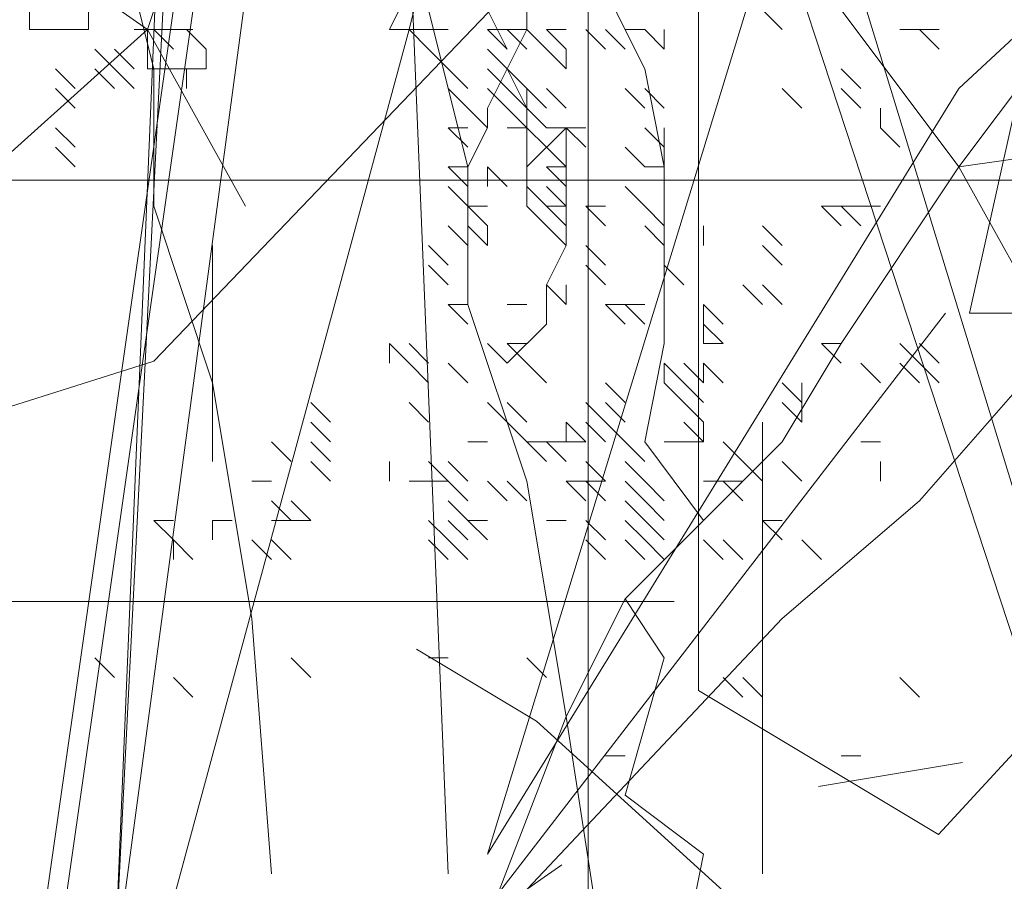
# Model space of a CAD drawing. Header units: millimetres. Extents: x 14400 to 93787, y -21104 to 39413.
# Tile 51 of 256: x 23481.49 to 23489.78, y 9750.88 to 9758.14. Entities that reach past the tile are written whole.
import ezdxf

# ---------------------------------------------------------------- set-up
doc = ezdxf.new("R2010")
doc.units = ezdxf.units.MM
doc.linetypes.add('HIDDEN', pattern=[9.525, 6.35, -3.175])
for name, color, linetype, lineweight in [('!MODUS_OPIS', 3, 'Continuous', 13), ('_MODUS - zielen', 66, 'Continuous', 9), ('Hatch', 4, 'Continuous', 5)]:
    doc.layers.add(name, color=color, linetype=linetype, lineweight=lineweight)

msp = doc.modelspace()

# ---------------------------------------------------------------- hatches: boundary and pattern name
at = {"layer": 'Hatch', "ltscale": 2, "true_color": 0xc7c7c7}
h = msp.add_hatch(dxfattribs=at)
h.set_pattern_fill('GRATE', color=9, scale=7, angle=90)
h.paths.add_polyline_path([(23182.90184, 9824.23322), (23670.94642, 9824.23322), (23670.94642, 9747.23322), (23182.90184, 9747.23322)])

# ---------------------------------------------------------------- linework, layer by layer
at = {"layer": '!MODUS_OPIS', "linetype": 'HIDDEN', "ltscale": 2}
msp.add_lwpolyline([(23639.40184, 9753.23322), (22997.375, 9753.23322)], dxfattribs=at)
at = {"layer": '_MODUS - zielen', "transparency": 33554687}
for points in [[(23483.4447, 9772.45007), (23490.72509, 9750.27796), (23490.72509, 9750.27796)], [(23483.4447, 9772.45007), (23490.72509, 9750.27796), (23490.72509, 9750.27796)], [(23483.27924, 9769.80265), (23482.28646, 9750.1125), (23483.11377, 9769.80265)], [(23486.39871, 9768.85579), (23490.1378, 9764.00481), (23490.1378, 9761.98353), (23489.63234, 9761.57932), (23489.2284, 9760.16448), (23487.20765, 9759.15384), (23487.20765, 9752.48381), (23489.2284, 9751.27093), (23491.65416, 9753.89865), (23493.37249, 9756.32414), (23493.37249, 9761.37709), (23491.45219, 9762.7922), (23490.44128, 9762.38773)], [(23483.94109, 9766.32792), (23481.6246, 9750.1125), (23481.6246, 9750.1125)], [(23484.10655, 9766.32792), (23481.79007, 9750.1125), (23481.79007, 9750.1125)], [(23485.09934, 9750.93982), (23484.60295, 9763.01865), (23484.60295, 9763.01865)], [(23489.40139, 9756.8965), (23488.4086, 9758.22021), (23488.07768, 9759.54392), (23487.91221, 9760.37124), (23487.0849, 9761.52948), (23486.09212, 9762.85319)], [(23487.0849, 9750.27796), (23487.25036, 9751.10528), (23486.58851, 9751.60167), (23486.91943, 9752.75992), (23486.58851, 9753.25631), (23487.25036, 9753.91816), (23486.75397, 9754.58001), (23486.91943, 9755.40733), (23486.91943, 9756.06919), (23486.91943, 9756.8965), (23486.75397, 9757.72382), (23486.42304, 9758.38567), (23486.42304, 9758.55114), (23486.42304, 9759.21299), (23486.25758, 9759.87485), (23486.09212, 9760.37124), (23485.76119, 9761.03309), (23485.43026, 9761.52948), (23485.09934, 9762.52226)], [(23487.26733, 9760.11077), (23482.61885, 9755.25979), (23478.77825, 9754.04718), (23477.97037, 9754.85559), (23482.01294, 9760.51497), (23485.44854, 9761.32351), (23487.26733, 9762.33416), (23487.26733, 9760.11077)], [(23483.61016, 9750.93982), (23483.4447, 9753.09084), (23483.11377, 9755.0764), (23482.61738, 9756.56558), (23482.61738, 9757.72382), (23482.28646, 9759.04753), (23482.12099, 9759.87485), (23481.95553, 9761.19855), (23481.95553, 9762.19133)], [(23485.2648, 9750.1125), (23486.09212, 9752.26353), (23486.58851, 9753.25631), (23487.91221, 9754.58001), (23488.4086, 9755.40733), (23489.40139, 9756.8965), (23490.39417, 9758.22021), (23491.22148, 9759.70938), (23491.88334, 9761.03309), (23492.54519, 9761.86041), (23493.37251, 9762.19133), (23494.19983, 9762.19133), (23495.02714, 9762.19133)], [(23486.42304, 9750.1125), (23486.09212, 9752.26353), (23485.76119, 9754.24909), (23485.2648, 9755.73826), (23485.2648, 9756.8965), (23484.93387, 9758.22021), (23484.76841, 9759.04753), (23484.60295, 9760.37124), (23484.60295, 9761.19855)], [(23480.7438, 9760.37124), (23480.90926, 9759.21299), (23482.5639, 9758.05475), (23483.39121, 9756.56558)], [(23485.2648, 9750.27796), (23487.91221, 9753.09084), (23489.07046, 9754.08362), (23490.2287, 9755.40733), (23489.40139, 9756.8965), (23491.71787, 9757.22743), (23492.21426, 9758.05475), (23492.54519, 9758.88206), (23493.37251, 9759.87485)], [(23485.43026, 9751.10528), (23489.40139, 9757.55836), (23491.71787, 9759.70938)], [(23479.42009, 9751.60167), (23479.42009, 9752.42899), (23480.90926, 9753.91816), (23481.07473, 9755.40733), (23480.90926, 9756.56558), (23482.5639, 9758.05475), (23483.06029, 9759.54392), (23484.38399, 9759.54392)], [(23485.59573, 9757.88928), (23485.43026, 9758.22021), (23485.43026, 9758.38567), (23485.43026, 9758.55114), (23485.43026, 9758.88206), (23485.2648, 9759.04753), (23485.2648, 9759.21299)], [(23485.43026, 9751.10528), (23487.91221, 9759.21299), (23487.91221, 9759.21299)], [(23484.93387, 9758.7166), (23484.60295, 9758.05475), (23484.60295, 9758.05475)], [(23484.93387, 9758.7166), (23484.93387, 9758.7166), (23484.76841, 9758.05475), (23484.60295, 9758.05475)], [(23485.2648, 9756.8965), (23485.43026, 9757.22743), (23485.43026, 9757.39289), (23485.59573, 9757.72382), (23485.76119, 9758.05475), (23485.76119, 9758.38567), (23485.76119, 9758.7166)], [(23487.91221, 9758.05475), (23487.74675, 9758.22021), (23487.74675, 9758.22021)], [(23482.61738, 9758.05475), (23482.45192, 9758.05475), (23482.45192, 9758.05475)], [(23482.78285, 9758.05475), (23482.61738, 9758.05475), (23482.61738, 9758.05475)], [(23482.78285, 9758.05475), (23482.61738, 9758.05475), (23482.61738, 9758.05475)], [(23482.78285, 9757.88928), (23482.61738, 9758.05475), (23482.61738, 9758.05475)], [(23482.78285, 9758.05475), (23482.61738, 9758.05475), (23482.61738, 9758.05475)], [(23482.78285, 9758.05475), (23482.61738, 9758.05475), (23482.61738, 9758.05475)], [(23484.76841, 9758.05475), (23482.61738, 9750.1125), (23482.61738, 9750.1125)], [(23484.76841, 9758.05475), (23482.61738, 9750.1125), (23482.61738, 9750.1125)], [(23482.94831, 9758.05475), (23482.78285, 9758.05475), (23482.78285, 9758.05475)], [(23484.93387, 9758.05475), (23484.76841, 9758.05475), (23484.76841, 9758.05475)], [(23484.93387, 9757.88928), (23484.76841, 9758.05475), (23484.76841, 9758.05475)], [(23485.09934, 9758.05475), (23484.93387, 9758.05475), (23484.93387, 9758.05475)], [(23485.09934, 9758.05475), (23484.93387, 9758.05475), (23484.93387, 9758.05475)], [(23485.59573, 9758.05475), (23485.43026, 9758.05475), (23485.43026, 9758.05475)], [(23485.59573, 9757.88928), (23485.43026, 9758.05475), (23485.43026, 9758.05475)], [(23485.59573, 9757.88928), (23485.43026, 9758.05475), (23485.43026, 9758.05475)], [(23485.76119, 9758.05475), (23485.59573, 9758.05475), (23485.59573, 9758.05475)], [(23485.76119, 9758.05475), (23485.59573, 9758.05475), (23485.59573, 9758.05475)], [(23485.76119, 9757.88928), (23485.59573, 9758.05475), (23485.59573, 9758.05475)], [(23485.92665, 9757.88928), (23485.76119, 9758.05475), (23485.76119, 9758.05475)], [(23486.09212, 9758.05475), (23485.92665, 9758.05475), (23485.92665, 9758.05475)], [(23486.09212, 9757.88928), (23485.92665, 9758.05475), (23485.92665, 9758.05475)], [(23486.42304, 9757.88928), (23486.25758, 9758.05475), (23486.25758, 9758.05475)], [(23486.58851, 9757.88928), (23486.42304, 9758.05475), (23486.42304, 9758.05475)], [(23486.75397, 9758.05475), (23486.58851, 9758.05475), (23486.58851, 9758.05475)], [(23486.91943, 9757.88928), (23486.75397, 9758.05475), (23486.75397, 9758.05475)], [(23486.91943, 9757.88928), (23486.91943, 9758.05475), (23486.91943, 9758.05475)], [(23486.91943, 9757.88928), (23486.91943, 9758.05475), (23486.91943, 9758.05475)], [(23489.07046, 9758.05475), (23488.905, 9758.05475), (23488.905, 9758.05475)], [(23489.23592, 9758.05475), (23489.07046, 9758.05475), (23489.07046, 9758.05475)], [(23489.23592, 9757.88928), (23489.07046, 9758.05475), (23489.07046, 9758.05475)], [(23489.23592, 9758.05475), (23489.07046, 9758.05475), (23489.07046, 9758.05475)], [(23489.23592, 9758.05475), (23489.07046, 9758.05475), (23489.07046, 9758.05475)], [(23489.23592, 9758.05475), (23489.07046, 9758.05475), (23489.07046, 9758.05475)], [(23489.23592, 9757.88928), (23489.07046, 9758.05475), (23489.07046, 9758.05475)], [(23482.28646, 9757.72382), (23482.12099, 9757.88928), (23482.12099, 9757.88928)], [(23482.28646, 9757.72382), (23482.12099, 9757.88928), (23482.12099, 9757.88928)], [(23482.28646, 9757.72382), (23482.12099, 9757.88928), (23482.12099, 9757.88928)], [(23482.45192, 9757.72382), (23482.28646, 9757.88928), (23482.28646, 9757.88928)], [(23485.09934, 9757.72382), (23484.93387, 9757.88928), (23484.93387, 9757.88928)], [(23485.09934, 9757.72382), (23484.93387, 9757.88928), (23484.93387, 9757.88928)], [(23485.59573, 9757.72382), (23485.43026, 9757.88928), (23485.43026, 9757.88928)], [(23485.59573, 9757.72382), (23485.43026, 9757.88928), (23485.43026, 9757.88928)], [(23486.09212, 9757.72382), (23485.92665, 9757.88928), (23485.92665, 9757.88928)], [(23486.09212, 9757.72382), (23486.09212, 9757.88928), (23486.09212, 9757.88928)], [(23486.09212, 9757.72382), (23486.09212, 9757.88928), (23486.09212, 9757.88928)], [(23486.09212, 9757.72382), (23486.09212, 9757.88928), (23486.09212, 9757.88928)], [(23486.09212, 9757.72382), (23486.09212, 9757.88928), (23486.09212, 9757.88928)], [(23481.95553, 9757.55836), (23481.79007, 9757.72382), (23481.79007, 9757.72382)], [(23482.28646, 9757.55836), (23482.12099, 9757.72382), (23482.12099, 9757.72382)], [(23482.28646, 9757.55836), (23482.12099, 9757.72382), (23482.12099, 9757.72382)], [(23482.45192, 9757.55836), (23482.28646, 9757.72382), (23482.28646, 9757.72382)], [(23482.45192, 9757.55836), (23482.28646, 9757.72382), (23482.28646, 9757.72382)], [(23485.2648, 9757.55836), (23485.09934, 9757.72382), (23485.09934, 9757.72382)], [(23485.2648, 9757.55836), (23485.09934, 9757.72382), (23485.09934, 9757.72382)], [(23485.59573, 9757.55836), (23485.43026, 9757.72382), (23485.43026, 9757.72382)], [(23486.09212, 9756.23465), (23485.76119, 9756.56558), (23485.76119, 9756.8965), (23485.76119, 9757.06197), (23485.76119, 9757.39289), (23485.76119, 9757.39289), (23485.59573, 9757.72382)], [(23485.76119, 9757.55836), (23485.59573, 9757.72382), (23485.59573, 9757.72382)], [(23485.76119, 9757.55836), (23485.59573, 9757.72382), (23485.59573, 9757.72382)], [(23488.57407, 9757.55836), (23488.4086, 9757.72382), (23488.4086, 9757.72382)], [(23481.95553, 9757.39289), (23481.79007, 9757.55836), (23481.79007, 9757.55836)], [(23485.2648, 9757.39289), (23485.09934, 9757.55836), (23485.09934, 9757.55836)], [(23485.2648, 9757.39289), (23485.09934, 9757.55836), (23485.09934, 9757.55836)], [(23485.2648, 9757.39289), (23485.09934, 9757.55836), (23485.09934, 9757.55836)], [(23485.59573, 9757.39289), (23485.43026, 9757.55836), (23485.43026, 9757.55836)], [(23485.76119, 9757.39289), (23485.59573, 9757.55836), (23485.59573, 9757.55836)], [(23485.76119, 9757.39289), (23485.59573, 9757.55836), (23485.59573, 9757.55836)], [(23485.76119, 9757.39289), (23485.59573, 9757.55836), (23485.59573, 9757.55836)], [(23485.76119, 9757.39289), (23485.59573, 9757.55836), (23485.59573, 9757.55836)], [(23485.76119, 9757.39289), (23485.59573, 9757.55836), (23485.59573, 9757.55836)], [(23485.76119, 9757.39289), (23485.59573, 9757.55836), (23485.59573, 9757.55836)], [(23485.76119, 9757.39289), (23485.59573, 9757.55836), (23485.59573, 9757.55836)], [(23485.76119, 9757.39289), (23485.59573, 9757.55836), (23485.59573, 9757.55836)], [(23485.76119, 9757.39289), (23485.59573, 9757.55836), (23485.59573, 9757.55836)], [(23485.76119, 9757.39289), (23485.59573, 9757.55836), (23485.59573, 9757.55836)], [(23485.92665, 9757.39289), (23485.76119, 9757.55836), (23485.76119, 9757.55836)], [(23485.92665, 9757.39289), (23485.76119, 9757.55836), (23485.76119, 9757.55836)], [(23485.76119, 9757.39289), (23485.76119, 9757.55836), (23485.76119, 9757.55836)], [(23485.92665, 9757.39289), (23485.76119, 9757.55836), (23485.76119, 9757.55836)], [(23485.76119, 9757.39289), (23485.76119, 9757.55836), (23485.76119, 9757.55836)], [(23486.09212, 9757.39289), (23485.92665, 9757.55836), (23485.92665, 9757.55836)], [(23486.09212, 9757.39289), (23485.92665, 9757.55836), (23485.92665, 9757.55836)], [(23486.75397, 9757.39289), (23486.58851, 9757.55836), (23486.58851, 9757.55836)], [(23486.75397, 9757.39289), (23486.58851, 9757.55836), (23486.58851, 9757.55836)], [(23486.75397, 9757.39289), (23486.58851, 9757.55836), (23486.58851, 9757.55836)], [(23486.91943, 9757.39289), (23486.75397, 9757.55836), (23486.75397, 9757.55836)], [(23486.91943, 9757.39289), (23486.75397, 9757.55836), (23486.75397, 9757.55836)], [(23488.07768, 9757.39289), (23487.91221, 9757.55836), (23487.91221, 9757.55836)], [(23488.07768, 9757.39289), (23487.91221, 9757.55836), (23487.91221, 9757.55836)], [(23488.57407, 9757.39289), (23488.4086, 9757.55836), (23488.4086, 9757.55836)], [(23488.57407, 9757.39289), (23488.4086, 9757.55836), (23488.4086, 9757.55836)], [(23489.89505, 9757.48304), (23489.49111, 9755.66399), (23489.89505, 9755.66399)], [(23485.43026, 9757.22743), (23485.2648, 9757.39289), (23485.2648, 9757.39289)], [(23485.76119, 9757.22743), (23485.59573, 9757.39289), (23485.59573, 9757.39289)], [(23485.76119, 9757.22743), (23485.59573, 9757.39289), (23485.59573, 9757.39289)], [(23485.76119, 9757.22743), (23485.59573, 9757.39289), (23485.59573, 9757.39289)], [(23485.76119, 9757.22743), (23485.59573, 9757.39289), (23485.59573, 9757.39289)], [(23485.92665, 9757.22743), (23485.76119, 9757.39289), (23485.76119, 9757.39289)], [(23485.76119, 9757.22743), (23485.76119, 9757.39289), (23485.76119, 9757.39289)], [(23485.92665, 9757.22743), (23485.76119, 9757.39289), (23485.76119, 9757.39289)], [(23485.76119, 9757.22743), (23485.76119, 9757.39289), (23485.76119, 9757.39289)], [(23488.73953, 9757.22743), (23488.73953, 9757.39289), (23488.73953, 9757.39289)], [(23488.73953, 9757.22743), (23488.73953, 9757.39289), (23488.73953, 9757.39289)], [(23481.95553, 9757.06197), (23481.79007, 9757.22743), (23481.79007, 9757.22743)], [(23485.2648, 9757.22743), (23485.09934, 9757.22743), (23485.09934, 9757.22743)], [(23485.2648, 9757.22743), (23485.09934, 9757.22743), (23485.09934, 9757.22743)], [(23485.2648, 9757.06197), (23485.09934, 9757.22743), (23485.09934, 9757.22743)], [(23485.2648, 9757.22743), (23485.09934, 9757.22743), (23485.09934, 9757.22743)], [(23485.2648, 9757.22743), (23485.09934, 9757.22743), (23485.09934, 9757.22743)], [(23485.2648, 9757.06197), (23485.09934, 9757.22743), (23485.09934, 9757.22743)], [(23485.59573, 9755.24187), (23485.92665, 9755.5728), (23485.92665, 9755.90372), (23486.09212, 9756.23465), (23486.09212, 9756.40011), (23486.09212, 9756.8965), (23486.09212, 9757.22743)], [(23485.76119, 9757.22743), (23485.59573, 9757.22743), (23485.59573, 9757.22743)], [(23485.76119, 9756.8965), (23486.09212, 9757.22743), (23486.09212, 9757.22743)], [(23485.76119, 9757.06197), (23485.76119, 9757.22743), (23485.76119, 9757.22743)], [(23485.76119, 9757.06197), (23485.76119, 9757.22743), (23485.76119, 9757.22743)], [(23485.76119, 9757.06197), (23485.76119, 9757.22743), (23485.76119, 9757.22743)], [(23485.92665, 9757.06197), (23485.76119, 9757.22743), (23485.76119, 9757.22743)], [(23486.09212, 9757.22743), (23485.92665, 9757.22743), (23485.92665, 9757.22743)], [(23486.25758, 9757.22743), (23486.09212, 9757.22743), (23486.09212, 9757.22743)], [(23486.25758, 9757.06197), (23486.09212, 9757.22743), (23486.09212, 9757.22743)], [(23486.09212, 9757.06197), (23486.09212, 9757.22743), (23486.09212, 9757.22743)], [(23486.91943, 9757.06197), (23486.75397, 9757.22743), (23486.75397, 9757.22743)], [(23486.91943, 9757.06197), (23486.91943, 9757.22743), (23486.91943, 9757.22743)], [(23488.905, 9757.06197), (23488.73953, 9757.22743), (23488.73953, 9757.22743)], [(23481.95553, 9756.8965), (23481.79007, 9757.06197), (23481.79007, 9757.06197)], [(23481.95553, 9756.8965), (23481.79007, 9757.06197), (23481.79007, 9757.06197)], [(23485.76119, 9756.8965), (23485.76119, 9757.06197), (23485.76119, 9757.06197)], [(23485.76119, 9756.8965), (23485.76119, 9757.06197), (23485.76119, 9757.06197)], [(23486.09212, 9756.8965), (23485.92665, 9757.06197), (23485.92665, 9757.06197)], [(23486.09212, 9756.8965), (23486.09212, 9757.06197), (23486.09212, 9757.06197)], [(23486.75397, 9756.8965), (23486.58851, 9757.06197), (23486.58851, 9757.06197)], [(23486.91943, 9756.8965), (23486.91943, 9757.06197), (23486.91943, 9757.06197)], [(23485.2648, 9756.8965), (23485.09934, 9756.8965), (23485.09934, 9756.8965)], [(23485.2648, 9756.73104), (23485.09934, 9756.8965), (23485.09934, 9756.8965)], [(23485.2648, 9756.73104), (23485.09934, 9756.8965), (23485.09934, 9756.8965)], [(23485.59573, 9756.73104), (23485.43026, 9756.8965), (23485.43026, 9756.8965)], [(23485.43026, 9756.73104), (23485.43026, 9756.8965), (23485.43026, 9756.8965)], [(23485.59573, 9756.73104), (23485.43026, 9756.8965), (23485.43026, 9756.8965)], [(23485.76119, 9756.73104), (23485.76119, 9756.8965), (23485.76119, 9756.8965)], [(23486.09212, 9756.8965), (23485.92665, 9756.8965), (23485.92665, 9756.8965)], [(23486.09212, 9756.73104), (23485.92665, 9756.8965), (23485.92665, 9756.8965)], [(23486.91943, 9756.8965), (23486.75397, 9756.8965), (23486.75397, 9756.8965)], [(23485.2648, 9756.56558), (23485.09934, 9756.73104), (23485.09934, 9756.73104)], [(23485.2648, 9756.56558), (23485.09934, 9756.73104), (23485.09934, 9756.73104)], [(23485.92665, 9756.56558), (23485.76119, 9756.73104), (23485.76119, 9756.73104)], [(23485.76119, 9756.56558), (23485.76119, 9756.73104), (23485.76119, 9756.73104)], [(23485.92665, 9756.56558), (23485.76119, 9756.73104), (23485.76119, 9756.73104)], [(23486.09212, 9756.56558), (23485.92665, 9756.73104), (23485.92665, 9756.73104)], [(23486.09212, 9756.56558), (23485.92665, 9756.73104), (23485.92665, 9756.73104)], [(23486.09212, 9756.56558), (23486.09212, 9756.73104), (23486.09212, 9756.73104)], [(23486.09212, 9756.56558), (23486.09212, 9756.73104), (23486.09212, 9756.73104)], [(23486.09212, 9756.56558), (23486.09212, 9756.73104), (23486.09212, 9756.73104)], [(23486.75397, 9756.56558), (23486.58851, 9756.73104), (23486.58851, 9756.73104)], [(23485.43026, 9756.56558), (23485.2648, 9756.56558), (23485.2648, 9756.56558)], [(23485.43026, 9756.40011), (23485.2648, 9756.56558), (23485.2648, 9756.56558)], [(23485.92665, 9756.40011), (23485.76119, 9756.56558), (23485.76119, 9756.56558)], [(23486.09212, 9756.40011), (23485.92665, 9756.56558), (23485.92665, 9756.56558)], [(23486.09212, 9756.56558), (23485.92665, 9756.56558), (23485.92665, 9756.56558)], [(23486.09212, 9756.40011), (23485.92665, 9756.56558), (23485.92665, 9756.56558)], [(23486.09212, 9756.40011), (23485.92665, 9756.56558), (23485.92665, 9756.56558)], [(23486.09212, 9756.40011), (23486.09212, 9756.56558), (23486.09212, 9756.56558)], [(23486.09212, 9756.40011), (23486.09212, 9756.56558), (23486.09212, 9756.56558)], [(23486.09212, 9756.40011), (23486.09212, 9756.56558), (23486.09212, 9756.56558)], [(23486.42304, 9756.40011), (23486.25758, 9756.56558), (23486.25758, 9756.56558)], [(23486.42304, 9756.56558), (23486.25758, 9756.56558), (23486.25758, 9756.56558)], [(23486.42304, 9756.40011), (23486.25758, 9756.56558), (23486.25758, 9756.56558)], [(23486.42304, 9756.56558), (23486.25758, 9756.56558), (23486.25758, 9756.56558)], [(23486.42304, 9756.40011), (23486.25758, 9756.56558), (23486.25758, 9756.56558)], [(23486.42304, 9756.56558), (23486.25758, 9756.56558), (23486.25758, 9756.56558)], [(23486.42304, 9756.40011), (23486.25758, 9756.56558), (23486.25758, 9756.56558)], [(23486.42304, 9756.56558), (23486.25758, 9756.56558), (23486.25758, 9756.56558)], [(23486.91943, 9756.40011), (23486.75397, 9756.56558), (23486.75397, 9756.56558)], [(23488.4086, 9756.40011), (23488.24314, 9756.56558), (23488.24314, 9756.56558)], [(23488.4086, 9756.56558), (23488.24314, 9756.56558), (23488.24314, 9756.56558)], [(23488.4086, 9756.40011), (23488.24314, 9756.56558), (23488.24314, 9756.56558)], [(23488.4086, 9756.56558), (23488.24314, 9756.56558), (23488.24314, 9756.56558)], [(23488.4086, 9756.40011), (23488.24314, 9756.56558), (23488.24314, 9756.56558)], [(23488.4086, 9756.56558), (23488.24314, 9756.56558), (23488.24314, 9756.56558)], [(23488.4086, 9756.40011), (23488.24314, 9756.56558), (23488.24314, 9756.56558)], [(23488.4086, 9756.56558), (23488.24314, 9756.56558), (23488.24314, 9756.56558)], [(23488.4086, 9756.40011), (23488.24314, 9756.56558), (23488.24314, 9756.56558)], [(23488.4086, 9756.40011), (23488.24314, 9756.56558), (23488.24314, 9756.56558)], [(23488.4086, 9756.56558), (23488.24314, 9756.56558), (23488.24314, 9756.56558)], [(23488.4086, 9756.40011), (23488.24314, 9756.56558), (23488.24314, 9756.56558)], [(23488.4086, 9756.56558), (23488.24314, 9756.56558), (23488.24314, 9756.56558)], [(23488.4086, 9756.40011), (23488.24314, 9756.56558), (23488.24314, 9756.56558)], [(23488.57407, 9756.56558), (23488.4086, 9756.56558), (23488.4086, 9756.56558)], [(23488.57407, 9756.40011), (23488.4086, 9756.56558), (23488.4086, 9756.56558)], [(23488.73953, 9756.56558), (23488.57407, 9756.56558), (23488.57407, 9756.56558)], [(23488.73953, 9756.56558), (23488.57407, 9756.56558), (23488.57407, 9756.56558)], [(23485.2648, 9756.23465), (23485.09934, 9756.40011), (23485.09934, 9756.40011)], [(23485.2648, 9756.23465), (23485.09934, 9756.40011), (23485.09934, 9756.40011)], [(23485.43026, 9756.23465), (23485.2648, 9756.40011), (23485.2648, 9756.40011)], [(23485.43026, 9756.23465), (23485.2648, 9756.40011), (23485.2648, 9756.40011)], [(23485.43026, 9756.23465), (23485.43026, 9756.40011), (23485.43026, 9756.40011)], [(23485.43026, 9756.23465), (23485.43026, 9756.40011), (23485.43026, 9756.40011)], [(23485.43026, 9756.23465), (23485.43026, 9756.40011), (23485.43026, 9756.40011)], [(23486.09212, 9756.23465), (23485.92665, 9756.40011), (23485.92665, 9756.40011)], [(23486.91943, 9756.23465), (23486.75397, 9756.40011), (23486.75397, 9756.40011)], [(23487.25036, 9756.23465), (23487.25036, 9756.40011), (23487.25036, 9756.40011)], [(23487.91221, 9756.23465), (23487.74675, 9756.40011), (23487.74675, 9756.40011)], [(23483.11377, 9754.41455), (23483.11377, 9756.23465), (23483.11377, 9756.23465)], [(23485.09934, 9756.06919), (23484.93387, 9756.23465), (23484.93387, 9756.23465)], [(23486.42304, 9756.06919), (23486.25758, 9756.23465), (23486.25758, 9756.23465)], [(23486.42304, 9756.06919), (23486.25758, 9756.23465), (23486.25758, 9756.23465)], [(23487.91221, 9756.06919), (23487.74675, 9756.23465), (23487.74675, 9756.23465)], [(23487.91221, 9756.06919), (23487.74675, 9756.23465), (23487.74675, 9756.23465)], [(23485.09934, 9755.90372), (23484.93387, 9756.06919), (23484.93387, 9756.06919)], [(23486.42304, 9755.90372), (23486.25758, 9756.06919), (23486.25758, 9756.06919)], [(23486.42304, 9755.90372), (23486.25758, 9756.06919), (23486.25758, 9756.06919)], [(23486.42304, 9755.90372), (23486.25758, 9756.06919), (23486.25758, 9756.06919)], [(23486.42304, 9755.90372), (23486.25758, 9756.06919), (23486.25758, 9756.06919)], [(23487.0849, 9755.90372), (23486.91943, 9756.06919), (23486.91943, 9756.06919)], [(23487.0849, 9755.90372), (23486.91943, 9756.06919), (23486.91943, 9756.06919)], [(23487.0849, 9755.90372), (23486.91943, 9756.06919), (23486.91943, 9756.06919)], [(23487.0849, 9755.90372), (23486.91943, 9756.06919), (23486.91943, 9756.06919)], [(23487.0849, 9755.90372), (23486.91943, 9756.06919), (23486.91943, 9756.06919)], [(23486.09212, 9755.73826), (23485.92665, 9755.90372), (23485.92665, 9755.90372)], [(23486.09212, 9755.73826), (23486.09212, 9755.90372), (23486.09212, 9755.90372)], [(23486.09212, 9755.73826), (23486.09212, 9755.90372), (23486.09212, 9755.90372)], [(23487.74675, 9755.73826), (23487.58129, 9755.90372), (23487.58129, 9755.90372)], [(23487.91221, 9755.73826), (23487.74675, 9755.90372), (23487.74675, 9755.90372)], [(23487.91221, 9755.73826), (23487.74675, 9755.90372), (23487.74675, 9755.90372)], [(23485.2648, 9755.73826), (23485.09934, 9755.73826), (23485.09934, 9755.73826)], [(23485.2648, 9755.5728), (23485.09934, 9755.73826), (23485.09934, 9755.73826)], [(23485.2648, 9755.73826), (23485.09934, 9755.73826), (23485.09934, 9755.73826)], [(23485.2648, 9755.5728), (23485.09934, 9755.73826), (23485.09934, 9755.73826)], [(23485.2648, 9755.73826), (23485.09934, 9755.73826), (23485.09934, 9755.73826)], [(23485.2648, 9755.5728), (23485.09934, 9755.73826), (23485.09934, 9755.73826)], [(23485.76119, 9755.73826), (23485.59573, 9755.73826), (23485.59573, 9755.73826)], [(23486.58851, 9755.73826), (23486.42304, 9755.73826), (23486.42304, 9755.73826)], [(23486.58851, 9755.5728), (23486.42304, 9755.73826), (23486.42304, 9755.73826)], [(23486.75397, 9755.5728), (23486.58851, 9755.73826), (23486.58851, 9755.73826)], [(23486.75397, 9755.5728), (23486.58851, 9755.73826), (23486.58851, 9755.73826)], [(23486.75397, 9755.73826), (23486.58851, 9755.73826), (23486.58851, 9755.73826)], [(23486.75397, 9755.5728), (23486.58851, 9755.73826), (23486.58851, 9755.73826)], [(23486.75397, 9755.5728), (23486.58851, 9755.73826), (23486.58851, 9755.73826)], [(23487.41582, 9755.5728), (23487.25036, 9755.73826), (23487.25036, 9755.73826)], [(23487.25036, 9755.5728), (23487.25036, 9755.73826), (23487.25036, 9755.73826)], [(23487.41582, 9755.5728), (23487.25036, 9755.73826), (23487.25036, 9755.73826)], [(23487.25036, 9755.5728), (23487.25036, 9755.73826), (23487.25036, 9755.73826)], [(23489.28914, 9755.66399), (23485.55005, 9750.81301), (23485.55005, 9748.79173), (23486.05551, 9748.38753), (23486.38506, 9747.23322)], [(23487.25036, 9755.40733), (23487.25036, 9755.5728), (23487.25036, 9755.5728)], [(23487.41582, 9755.40733), (23487.25036, 9755.5728), (23487.25036, 9755.5728)], [(23487.25036, 9755.40733), (23487.25036, 9755.5728), (23487.25036, 9755.5728)], [(23487.41582, 9755.40733), (23487.25036, 9755.5728), (23487.25036, 9755.5728)], [(23484.76841, 9755.24187), (23484.60295, 9755.40733), (23484.60295, 9755.40733)], [(23484.60295, 9755.24187), (23484.60295, 9755.40733), (23484.60295, 9755.40733)], [(23484.76841, 9755.24187), (23484.60295, 9755.40733), (23484.60295, 9755.40733)], [(23484.93387, 9755.24187), (23484.76841, 9755.40733), (23484.76841, 9755.40733)], [(23485.59573, 9755.24187), (23485.43026, 9755.40733), (23485.43026, 9755.40733)], [(23485.59573, 9755.24187), (23485.43026, 9755.40733), (23485.43026, 9755.40733)], [(23485.76119, 9755.24187), (23485.59573, 9755.40733), (23485.59573, 9755.40733)], [(23485.76119, 9755.24187), (23485.59573, 9755.40733), (23485.59573, 9755.40733)], [(23485.76119, 9755.24187), (23485.59573, 9755.40733), (23485.59573, 9755.40733)], [(23485.76119, 9755.40733), (23485.59573, 9755.40733), (23485.59573, 9755.40733)], [(23485.76119, 9755.24187), (23485.59573, 9755.40733), (23485.59573, 9755.40733)], [(23487.41582, 9755.40733), (23487.25036, 9755.40733), (23487.25036, 9755.40733)], [(23488.4086, 9755.24187), (23488.24314, 9755.40733), (23488.24314, 9755.40733)], [(23488.4086, 9755.40733), (23488.24314, 9755.40733), (23488.24314, 9755.40733)], [(23488.4086, 9755.24187), (23488.24314, 9755.40733), (23488.24314, 9755.40733)], [(23488.4086, 9755.24187), (23488.24314, 9755.40733), (23488.24314, 9755.40733)], [(23488.4086, 9755.40733), (23488.24314, 9755.40733), (23488.24314, 9755.40733)], [(23488.4086, 9755.24187), (23488.24314, 9755.40733), (23488.24314, 9755.40733)], [(23488.4086, 9755.24187), (23488.24314, 9755.40733), (23488.24314, 9755.40733)], [(23488.4086, 9755.40733), (23488.24314, 9755.40733), (23488.24314, 9755.40733)], [(23488.4086, 9755.24187), (23488.24314, 9755.40733), (23488.24314, 9755.40733)], [(23488.4086, 9755.40733), (23488.24314, 9755.40733), (23488.24314, 9755.40733)], [(23489.07046, 9755.24187), (23488.905, 9755.40733), (23488.905, 9755.40733)], [(23489.23592, 9755.24187), (23489.07046, 9755.40733), (23489.07046, 9755.40733)], [(23484.93387, 9755.0764), (23484.76841, 9755.24187), (23484.76841, 9755.24187)], [(23485.2648, 9755.0764), (23485.09934, 9755.24187), (23485.09934, 9755.24187)], [(23485.92665, 9755.0764), (23485.76119, 9755.24187), (23485.76119, 9755.24187)], [(23487.0849, 9755.0764), (23486.91943, 9755.24187), (23486.91943, 9755.24187)], [(23486.91943, 9755.0764), (23486.91943, 9755.24187), (23486.91943, 9755.24187)], [(23487.0849, 9755.0764), (23486.91943, 9755.24187), (23486.91943, 9755.24187)], [(23487.25036, 9755.0764), (23487.0849, 9755.24187), (23487.0849, 9755.24187)], [(23487.25036, 9755.0764), (23487.0849, 9755.24187), (23487.0849, 9755.24187)], [(23487.25036, 9755.0764), (23487.0849, 9755.24187), (23487.0849, 9755.24187)], [(23487.25036, 9755.0764), (23487.0849, 9755.24187), (23487.0849, 9755.24187)], [(23487.25036, 9755.0764), (23487.0849, 9755.24187), (23487.0849, 9755.24187)], [(23487.25036, 9755.0764), (23487.0849, 9755.24187), (23487.0849, 9755.24187)], [(23487.25036, 9755.0764), (23487.0849, 9755.24187), (23487.0849, 9755.24187)], [(23487.25036, 9755.0764), (23487.0849, 9755.24187), (23487.0849, 9755.24187)], [(23487.41582, 9755.0764), (23487.25036, 9755.24187), (23487.25036, 9755.24187)], [(23487.25036, 9755.0764), (23487.25036, 9755.24187), (23487.25036, 9755.24187)], [(23487.41582, 9755.0764), (23487.25036, 9755.24187), (23487.25036, 9755.24187)], [(23488.73953, 9755.0764), (23488.57407, 9755.24187), (23488.57407, 9755.24187)], [(23489.07046, 9755.0764), (23488.905, 9755.24187), (23488.905, 9755.24187)], [(23489.23592, 9755.0764), (23489.07046, 9755.24187), (23489.07046, 9755.24187)], [(23489.23592, 9755.0764), (23489.07046, 9755.24187), (23489.07046, 9755.24187)], [(23489.23592, 9755.0764), (23489.07046, 9755.24187), (23489.07046, 9755.24187)], [(23486.58851, 9754.91094), (23486.42304, 9755.0764), (23486.42304, 9755.0764)], [(23486.58851, 9754.91094), (23486.42304, 9755.0764), (23486.42304, 9755.0764)], [(23487.0849, 9754.91094), (23486.91943, 9755.0764), (23486.91943, 9755.0764)], [(23487.25036, 9754.91094), (23487.0849, 9755.0764), (23487.0849, 9755.0764)], [(23487.25036, 9754.91094), (23487.0849, 9755.0764), (23487.0849, 9755.0764)], [(23488.07768, 9754.91094), (23487.91221, 9755.0764), (23487.91221, 9755.0764)], [(23488.07768, 9754.91094), (23487.91221, 9755.0764), (23487.91221, 9755.0764)], [(23488.07768, 9754.91094), (23488.07768, 9755.0764), (23488.07768, 9755.0764)], [(23488.07768, 9754.91094), (23488.07768, 9755.0764), (23488.07768, 9755.0764)], [(23488.07768, 9754.91094), (23488.07768, 9755.0764), (23488.07768, 9755.0764)], [(23484.10655, 9754.74548), (23483.94109, 9754.91094), (23483.94109, 9754.91094)], [(23484.93387, 9754.74548), (23484.76841, 9754.91094), (23484.76841, 9754.91094)], [(23484.93387, 9754.74548), (23484.76841, 9754.91094), (23484.76841, 9754.91094)], [(23485.59573, 9754.74548), (23485.43026, 9754.91094), (23485.43026, 9754.91094)], [(23485.76119, 9754.74548), (23485.59573, 9754.91094), (23485.59573, 9754.91094)], [(23486.42304, 9754.74548), (23486.25758, 9754.91094), (23486.25758, 9754.91094)], [(23486.42304, 9754.74548), (23486.25758, 9754.91094), (23486.25758, 9754.91094)], [(23486.42304, 9754.74548), (23486.25758, 9754.91094), (23486.25758, 9754.91094)], [(23486.42304, 9754.74548), (23486.25758, 9754.91094), (23486.25758, 9754.91094)], [(23486.58851, 9754.74548), (23486.42304, 9754.91094), (23486.42304, 9754.91094)], [(23487.25036, 9754.74548), (23487.0849, 9754.91094), (23487.0849, 9754.91094)], [(23488.07768, 9754.74548), (23487.91221, 9754.91094), (23487.91221, 9754.91094)], [(23488.07768, 9754.74548), (23488.07768, 9754.91094), (23488.07768, 9754.91094)], [(23484.10655, 9754.58001), (23483.94109, 9754.74548), (23483.94109, 9754.74548)], [(23485.76119, 9754.58001), (23485.59573, 9754.74548), (23485.59573, 9754.74548)], [(23486.09212, 9754.58001), (23486.09212, 9754.74548), (23486.09212, 9754.74548)], [(23486.25758, 9754.58001), (23486.09212, 9754.74548), (23486.09212, 9754.74548)], [(23486.09212, 9754.58001), (23486.09212, 9754.74548), (23486.09212, 9754.74548)], [(23486.09212, 9754.58001), (23486.09212, 9754.74548), (23486.09212, 9754.74548)], [(23486.42304, 9754.58001), (23486.25758, 9754.74548), (23486.25758, 9754.74548)], [(23486.42304, 9754.58001), (23486.25758, 9754.74548), (23486.25758, 9754.74548)], [(23486.58851, 9754.58001), (23486.42304, 9754.74548), (23486.42304, 9754.74548)], [(23486.58851, 9754.58001), (23486.42304, 9754.74548), (23486.42304, 9754.74548)], [(23486.58851, 9754.58001), (23486.42304, 9754.74548), (23486.42304, 9754.74548)], [(23487.25036, 9754.58001), (23487.0849, 9754.74548), (23487.0849, 9754.74548)], [(23487.25036, 9754.58001), (23487.0849, 9754.74548), (23487.0849, 9754.74548)], [(23487.25036, 9754.58001), (23487.0849, 9754.74548), (23487.0849, 9754.74548)], [(23487.25036, 9754.58001), (23487.25036, 9754.74548), (23487.25036, 9754.74548)], [(23487.25036, 9754.58001), (23487.25036, 9754.74548), (23487.25036, 9754.74548)], [(23487.74675, 9754.74548), (23487.74675, 9750.93982), (23487.74675, 9750.93982)], [(23483.77563, 9754.41455), (23483.61016, 9754.58001), (23483.61016, 9754.58001)], [(23484.10655, 9754.41455), (23483.94109, 9754.58001), (23483.94109, 9754.58001)], [(23484.10655, 9754.41455), (23483.94109, 9754.58001), (23483.94109, 9754.58001)], [(23485.43026, 9754.58001), (23485.2648, 9754.58001), (23485.2648, 9754.58001)], [(23485.92665, 9754.58001), (23485.76119, 9754.58001), (23485.76119, 9754.58001)], [(23485.92665, 9754.41455), (23485.76119, 9754.58001), (23485.76119, 9754.58001)], [(23486.09212, 9754.41455), (23485.92665, 9754.58001), (23485.92665, 9754.58001)], [(23486.09212, 9754.58001), (23485.92665, 9754.58001), (23485.92665, 9754.58001)], [(23486.09212, 9754.41455), (23485.92665, 9754.58001), (23485.92665, 9754.58001)], [(23486.25758, 9754.58001), (23486.09212, 9754.58001), (23486.09212, 9754.58001)], [(23486.75397, 9754.41455), (23486.58851, 9754.58001), (23486.58851, 9754.58001)], [(23486.75397, 9754.41455), (23486.58851, 9754.58001), (23486.58851, 9754.58001)], [(23486.75397, 9754.41455), (23486.58851, 9754.58001), (23486.58851, 9754.58001)], [(23486.75397, 9754.41455), (23486.58851, 9754.58001), (23486.58851, 9754.58001)], [(23486.75397, 9754.41455), (23486.58851, 9754.58001), (23486.58851, 9754.58001)], [(23486.75397, 9754.41455), (23486.58851, 9754.58001), (23486.58851, 9754.58001)], [(23487.0849, 9754.58001), (23486.91943, 9754.58001), (23486.91943, 9754.58001)], [(23487.25036, 9754.58001), (23487.0849, 9754.58001), (23487.0849, 9754.58001)], [(23487.58129, 9754.41455), (23487.41582, 9754.58001), (23487.41582, 9754.58001)], [(23488.73953, 9754.58001), (23488.57407, 9754.58001), (23488.57407, 9754.58001)], [(23484.10655, 9754.24909), (23483.94109, 9754.41455), (23483.94109, 9754.41455)], [(23484.60295, 9754.24909), (23484.60295, 9754.41455), (23484.60295, 9754.41455)], [(23485.09934, 9754.24909), (23484.93387, 9754.41455), (23484.93387, 9754.41455)], [(23485.2648, 9754.24909), (23485.09934, 9754.41455), (23485.09934, 9754.41455)], [(23485.2648, 9754.24909), (23485.09934, 9754.41455), (23485.09934, 9754.41455)], [(23486.42304, 9754.24909), (23486.25758, 9754.41455), (23486.25758, 9754.41455)], [(23486.42304, 9754.24909), (23486.25758, 9754.41455), (23486.25758, 9754.41455)], [(23486.42304, 9754.24909), (23486.25758, 9754.41455), (23486.25758, 9754.41455)], [(23486.75397, 9754.24909), (23486.58851, 9754.41455), (23486.58851, 9754.41455)], [(23486.75397, 9754.24909), (23486.58851, 9754.41455), (23486.58851, 9754.41455)], [(23486.75397, 9754.24909), (23486.58851, 9754.41455), (23486.58851, 9754.41455)], [(23486.75397, 9754.24909), (23486.58851, 9754.41455), (23486.58851, 9754.41455)], [(23486.75397, 9754.24909), (23486.58851, 9754.41455), (23486.58851, 9754.41455)], [(23486.75397, 9754.24909), (23486.58851, 9754.41455), (23486.58851, 9754.41455)], [(23487.74675, 9754.24909), (23487.58129, 9754.41455), (23487.58129, 9754.41455)], [(23487.74675, 9754.24909), (23487.58129, 9754.41455), (23487.58129, 9754.41455)], [(23487.74675, 9754.24909), (23487.58129, 9754.41455), (23487.58129, 9754.41455)], [(23488.07768, 9754.24909), (23487.91221, 9754.41455), (23487.91221, 9754.41455)], [(23488.73953, 9754.24909), (23488.73953, 9754.41455), (23488.73953, 9754.41455)], [(23483.61016, 9754.24909), (23483.4447, 9754.24909), (23483.4447, 9754.24909)], [(23483.61016, 9754.24909), (23483.4447, 9754.24909), (23483.4447, 9754.24909)], [(23484.93387, 9754.24909), (23484.76841, 9754.24909), (23484.76841, 9754.24909)], [(23484.93387, 9754.24909), (23484.76841, 9754.24909), (23484.76841, 9754.24909)], [(23485.09934, 9754.24909), (23484.93387, 9754.24909), (23484.93387, 9754.24909)], [(23485.09934, 9754.24909), (23484.93387, 9754.24909), (23484.93387, 9754.24909)], [(23485.2648, 9754.08362), (23485.09934, 9754.24909), (23485.09934, 9754.24909)], [(23485.2648, 9754.08362), (23485.09934, 9754.24909), (23485.09934, 9754.24909)], [(23485.59573, 9754.08362), (23485.43026, 9754.24909), (23485.43026, 9754.24909)], [(23485.59573, 9754.08362), (23485.43026, 9754.24909), (23485.43026, 9754.24909)], [(23485.59573, 9754.08362), (23485.43026, 9754.24909), (23485.43026, 9754.24909)], [(23485.59573, 9754.08362), (23485.43026, 9754.24909), (23485.43026, 9754.24909)], [(23485.76119, 9754.08362), (23485.59573, 9754.24909), (23485.59573, 9754.24909)], [(23485.76119, 9754.08362), (23485.59573, 9754.24909), (23485.59573, 9754.24909)], [(23485.76119, 9754.08362), (23485.59573, 9754.24909), (23485.59573, 9754.24909)], [(23485.76119, 9754.08362), (23485.59573, 9754.24909), (23485.59573, 9754.24909)], [(23485.76119, 9754.08362), (23485.59573, 9754.24909), (23485.59573, 9754.24909)], [(23485.76119, 9754.08362), (23485.59573, 9754.24909), (23485.59573, 9754.24909)], [(23486.25758, 9754.24909), (23486.09212, 9754.24909), (23486.09212, 9754.24909)], [(23486.25758, 9754.08362), (23486.09212, 9754.24909), (23486.09212, 9754.24909)], [(23486.25758, 9754.24909), (23486.09212, 9754.24909), (23486.09212, 9754.24909)], [(23486.25758, 9754.08362), (23486.09212, 9754.24909), (23486.09212, 9754.24909)], [(23486.42304, 9754.24909), (23486.25758, 9754.24909), (23486.25758, 9754.24909)], [(23486.42304, 9754.08362), (23486.25758, 9754.24909), (23486.25758, 9754.24909)], [(23486.42304, 9754.24909), (23486.25758, 9754.24909), (23486.25758, 9754.24909)], [(23486.42304, 9754.24909), (23486.25758, 9754.24909), (23486.25758, 9754.24909)], [(23486.42304, 9754.08362), (23486.25758, 9754.24909), (23486.25758, 9754.24909)], [(23486.42304, 9754.08362), (23486.25758, 9754.24909), (23486.25758, 9754.24909)], [(23486.75397, 9754.08362), (23486.58851, 9754.24909), (23486.58851, 9754.24909)], [(23486.91943, 9754.08362), (23486.75397, 9754.24909), (23486.75397, 9754.24909)], [(23487.41582, 9754.24909), (23487.25036, 9754.24909), (23487.25036, 9754.24909)], [(23487.58129, 9754.24909), (23487.41582, 9754.24909), (23487.41582, 9754.24909)], [(23487.58129, 9754.24909), (23487.41582, 9754.24909), (23487.41582, 9754.24909)], [(23487.58129, 9754.08362), (23487.41582, 9754.24909), (23487.41582, 9754.24909)], [(23483.77563, 9753.91816), (23483.61016, 9754.08362), (23483.61016, 9754.08362)], [(23483.94109, 9753.91816), (23483.77563, 9754.08362), (23483.77563, 9754.08362)], [(23483.94109, 9753.91816), (23483.77563, 9754.08362), (23483.77563, 9754.08362)], [(23485.2648, 9753.91816), (23485.09934, 9754.08362), (23485.09934, 9754.08362)], [(23486.75397, 9753.91816), (23486.58851, 9754.08362), (23486.58851, 9754.08362)], [(23486.91943, 9753.91816), (23486.75397, 9754.08362), (23486.75397, 9754.08362)], [(23486.91943, 9753.91816), (23486.75397, 9754.08362), (23486.75397, 9754.08362)], [(23482.78285, 9753.7527), (23482.61738, 9753.91816), (23482.61738, 9753.91816)], [(23482.78285, 9753.91816), (23482.61738, 9753.91816), (23482.61738, 9753.91816)], [(23482.78285, 9753.7527), (23482.61738, 9753.91816), (23482.61738, 9753.91816)], [(23483.27924, 9753.91816), (23483.11377, 9753.91816), (23483.11377, 9753.91816)], [(23483.11377, 9753.7527), (23483.11377, 9753.91816), (23483.11377, 9753.91816)], [(23483.27924, 9753.91816), (23483.11377, 9753.91816), (23483.11377, 9753.91816)], [(23483.77563, 9753.91816), (23483.61016, 9753.91816), (23483.61016, 9753.91816)], [(23483.77563, 9753.91816), (23483.61016, 9753.91816), (23483.61016, 9753.91816)], [(23483.94109, 9753.91816), (23483.77563, 9753.91816), (23483.77563, 9753.91816)], [(23485.09934, 9753.7527), (23484.93387, 9753.91816), (23484.93387, 9753.91816)], [(23485.2648, 9753.7527), (23485.09934, 9753.91816), (23485.09934, 9753.91816)], [(23485.43026, 9753.91816), (23485.2648, 9753.91816), (23485.2648, 9753.91816)], [(23485.43026, 9753.7527), (23485.2648, 9753.91816), (23485.2648, 9753.91816)], [(23486.09212, 9753.91816), (23485.92665, 9753.91816), (23485.92665, 9753.91816)], [(23486.42304, 9753.7527), (23486.25758, 9753.91816), (23486.25758, 9753.91816)], [(23486.42304, 9753.7527), (23486.25758, 9753.91816), (23486.25758, 9753.91816)], [(23486.42304, 9753.7527), (23486.25758, 9753.91816), (23486.25758, 9753.91816)], [(23486.42304, 9753.7527), (23486.25758, 9753.91816), (23486.25758, 9753.91816)], [(23486.75397, 9753.7527), (23486.58851, 9753.91816), (23486.58851, 9753.91816)], [(23486.91943, 9753.7527), (23486.75397, 9753.91816), (23486.75397, 9753.91816)], [(23487.91221, 9753.7527), (23487.74675, 9753.91816), (23487.74675, 9753.91816)], [(23487.91221, 9753.91816), (23487.74675, 9753.91816), (23487.74675, 9753.91816)], [(23487.91221, 9753.7527), (23487.74675, 9753.91816), (23487.74675, 9753.91816)], [(23482.94831, 9753.58723), (23482.78285, 9753.7527), (23482.78285, 9753.7527)], [(23482.78285, 9753.58723), (23482.78285, 9753.7527), (23482.78285, 9753.7527)], [(23482.94831, 9753.58723), (23482.78285, 9753.7527), (23482.78285, 9753.7527)], [(23483.61016, 9753.58723), (23483.4447, 9753.7527), (23483.4447, 9753.7527)], [(23483.77563, 9753.58723), (23483.61016, 9753.7527), (23483.61016, 9753.7527)], [(23485.09934, 9753.58723), (23484.93387, 9753.7527), (23484.93387, 9753.7527)], [(23485.2648, 9753.58723), (23485.09934, 9753.7527), (23485.09934, 9753.7527)], [(23486.42304, 9753.58723), (23486.25758, 9753.7527), (23486.25758, 9753.7527)], [(23486.42304, 9753.58723), (23486.25758, 9753.7527), (23486.25758, 9753.7527)], [(23486.42304, 9753.58723), (23486.25758, 9753.7527), (23486.25758, 9753.7527)], [(23486.42304, 9753.58723), (23486.25758, 9753.7527), (23486.25758, 9753.7527)], [(23486.42304, 9753.58723), (23486.25758, 9753.7527), (23486.25758, 9753.7527)], [(23486.42304, 9753.58723), (23486.25758, 9753.7527), (23486.25758, 9753.7527)], [(23486.42304, 9753.58723), (23486.25758, 9753.7527), (23486.25758, 9753.7527)], [(23486.42304, 9753.58723), (23486.25758, 9753.7527), (23486.25758, 9753.7527)], [(23486.75397, 9753.58723), (23486.58851, 9753.7527), (23486.58851, 9753.7527)], [(23486.91943, 9753.58723), (23486.75397, 9753.7527), (23486.75397, 9753.7527)], [(23486.91943, 9753.58723), (23486.75397, 9753.7527), (23486.75397, 9753.7527)], [(23487.41582, 9753.58723), (23487.25036, 9753.7527), (23487.25036, 9753.7527)], [(23487.58129, 9753.58723), (23487.41582, 9753.7527), (23487.41582, 9753.7527)], [(23487.58129, 9753.58723), (23487.41582, 9753.7527), (23487.41582, 9753.7527)], [(23487.58129, 9753.58723), (23487.41582, 9753.7527), (23487.41582, 9753.7527)], [(23488.24314, 9753.58723), (23488.07768, 9753.7527), (23488.07768, 9753.7527)], [(23488.24314, 9753.58723), (23488.07768, 9753.7527), (23488.07768, 9753.7527)], [(23488.24314, 9753.58723), (23488.07768, 9753.7527), (23488.07768, 9753.7527)], [(23484.8304, 9752.83331), (23485.8413, 9752.22687), (23488.06509, 9750.20572), (23489.88388, 9750.00361), (23491.50069, 9750.40782), (23494.33025, 9752.63121), (23496.95798, 9751.01412), (23496.75601, 9750.00361)], [(23482.28646, 9752.59445), (23482.12099, 9752.75992), (23482.12099, 9752.75992)], [(23483.94109, 9752.59445), (23483.77563, 9752.75992), (23483.77563, 9752.75992)], [(23485.09934, 9752.75992), (23484.93387, 9752.75992), (23484.93387, 9752.75992)], [(23485.92665, 9752.59445), (23485.76119, 9752.75992), (23485.76119, 9752.75992)], [(23482.94831, 9752.42899), (23482.78285, 9752.59445), (23482.78285, 9752.59445)], [(23482.94831, 9752.42899), (23482.78285, 9752.59445), (23482.78285, 9752.59445)], [(23487.58129, 9752.42899), (23487.41582, 9752.59445), (23487.41582, 9752.59445)], [(23487.74675, 9752.42899), (23487.58129, 9752.59445), (23487.58129, 9752.59445)], [(23489.07046, 9752.42899), (23488.905, 9752.59445), (23488.905, 9752.59445)], [(23486.58851, 9751.9326), (23486.42304, 9751.9326), (23486.42304, 9751.9326)], [(23488.4086, 9751.9326), (23488.57407, 9751.9326), (23488.57407, 9751.9326)], [(23489.43037, 9751.87737), (23488.2175, 9751.67513)], [(23486.05551, 9751.01525), (23484.03369, 9749.6004)]]:
    msp.add_lwpolyline(points, dxfattribs=at)
for points in [[(23491.05602, 9750.27796), (23485.43026, 9768.64441)], [(23482.28646, 9750.1125), (23484.10655, 9763.6805)], [(23481.73658, 9758.38567), (23481.57112, 9758.38567), (23481.57112, 9758.22021), (23481.57112, 9758.05475), (23481.73658, 9758.05475), (23481.73658, 9758.05475), (23481.73658, 9758.05475), (23481.90204, 9758.05475), (23482.06751, 9758.05475), (23482.06751, 9758.05475), (23482.06751, 9758.22021), (23482.06751, 9758.38567), (23481.90204, 9758.38567), (23481.90204, 9758.38567)], [(23482.72936, 9758.05475), (23482.5639, 9758.05475), (23482.5639, 9757.88928), (23482.5639, 9757.72382), (23482.72936, 9757.72382), (23482.89482, 9757.72382), (23482.89482, 9757.55836), (23482.89482, 9757.55836), (23482.89482, 9757.72382), (23483.06029, 9757.72382), (23483.06029, 9757.72382), (23483.06029, 9757.88928), (23482.89482, 9758.05475), (23482.89482, 9758.05475)]]:
    msp.add_lwpolyline(points, close=True, dxfattribs=at)

doc.saveas('drawing.dxf')
